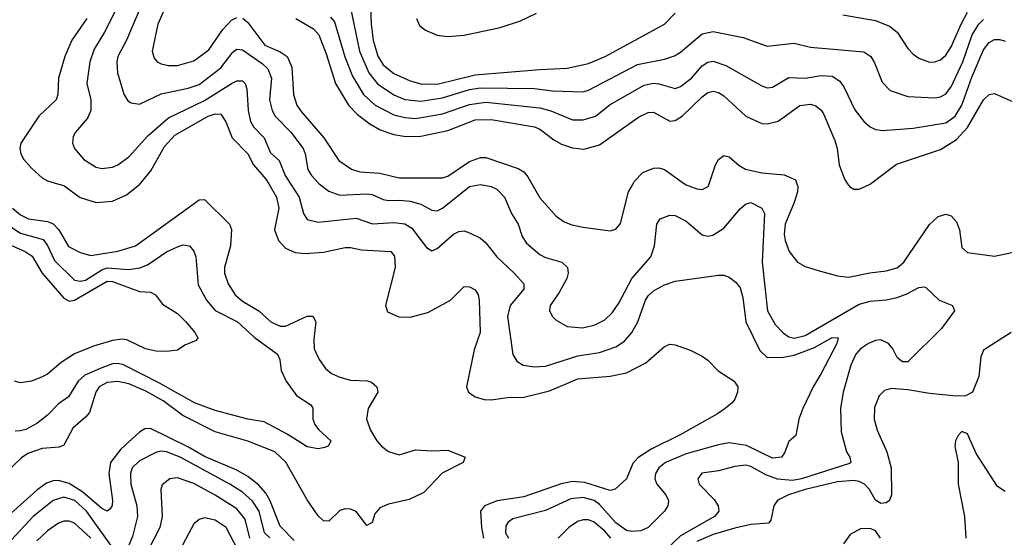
# Model space of a CAD drawing. Header units: inches. Extents: x 1308407 to 1441228, y 959628 to 1036311.
# Tile 134 of 256: x 1330447 to 1334086, y 998694 to 1000606. Entities that reach past the tile are written whole.
import ezdxf

# ---------------------------------------------------------------- set-up
doc = ezdxf.new("R2010")
doc.units = ezdxf.units.IN
doc.header["$MEASUREMENT"] = 0
doc.layers.add('B3030', color=7, linetype='Continuous')
doc.layers.add('B3939', color=7, linetype='Continuous')

msp = doc.modelspace()

# ---------------------------------------------------------------- linework, layer by layer
at = {"layer": 'B3030', "color": 5}
for points, elevation in [([(1330909.1, 1000690), (1330841.5, 1000530), (1330809.6, 1000470), (1330805.4, 1000450), (1330808.9, 1000410), (1330831.4, 1000331.4), (1330846.3, 1000306.3), (1330858.5, 1000298.5), (1330890, 1000294), (1330970, 1000331.7), (1331070, 1000352.7), (1331110, 1000366), (1331190, 1000428.6), (1331234.2, 1000485.8), (1331250, 1000497), (1331270, 1000494.8), (1331343.7, 1000443.7), (1331364.4, 1000424.4), (1331377.5, 1000390), (1331370.1, 1000310), (1331380.1, 1000270), (1331391.7, 1000250), (1331449, 1000190), (1331494.1, 1000130), (1331502.1, 1000110), (1331512.2, 1000052.2), (1331526.1, 1000030), (1331550, 1000003.2), (1331554.2, 1000000)], 2960), ([(1330993.3, 1000670), (1330957.7, 1000590), (1330936.6, 1000490), (1330943.4, 1000463.4), (1330954.6, 1000450), (1330970, 1000442.3), (1330996.4, 1000436.4), (1331030, 1000436.4), (1331090, 1000454.3), (1331145.9, 1000494.1), (1331198.2, 1000570), (1331230, 1000604.7), (1331250, 1000614)], 2980), ([(1331742.7, 1000690), (1331745.9, 1000590), (1331753.7, 1000530), (1331770.6, 1000470.6), (1331790, 1000438.8), (1331830, 1000407.7), (1331890, 1000379.9), (1331930, 1000369.4), (1331990, 1000368.1), (1332130, 1000401.7), (1332370, 1000422.2), (1332470, 1000426.3), (1332550, 1000443.7), (1332610.8, 1000470), (1332830.8, 1000590), (1332869.8, 1000630)], 3080), ([(1330805.7, 1000650), (1330760.2, 1000559.8), (1330722.5, 1000497.5), (1330706, 1000450), (1330695.6, 1000370), (1330710.1, 1000310), (1330709.4, 1000270), (1330697.4, 1000242.6), (1330652.6, 1000190), (1330645, 1000175), (1330641.6, 1000150), (1330649.5, 1000129.5), (1330684.2, 1000090), (1330730, 1000061.4), (1330750, 1000055.8), (1330790, 1000061.3), (1330810, 1000070.2), (1330850, 1000099.8), (1330921.7, 1000178.3), (1330996.6, 1000243.4), (1331130, 1000307.7), (1331230, 1000370.5), (1331250, 1000380.4), (1331270, 1000380.6), (1331280.2, 1000370), (1331286.2, 1000350), (1331291.3, 1000270), (1331300.6, 1000230), (1331311.3, 1000210), (1331350.1, 1000170), (1331373.8, 1000113.8), (1331405.8, 1000085.8), (1331428.5, 1000030), (1331448, 1000000)], 2940), ([(1331669.6, 1000650), (1331702.6, 1000490), (1331737, 1000410), (1331770, 1000368.8), (1331830, 1000328.1), (1331871, 1000311), (1331930, 1000305.4), (1332010, 1000317.1), (1332110, 1000348.5), (1332150, 1000354.6), (1332350, 1000352.3), (1332416.4, 1000343.6), (1332530, 1000339.3), (1332550, 1000345.5), (1332730, 1000440.3), (1332830, 1000460.1), (1332867.4, 1000472.6), (1332890, 1000486.1), (1332970, 1000553.4), (1333010, 1000562.7), (1333120.6, 1000540.6), (1333210, 1000508.6), (1333310, 1000519.5), (1333370, 1000504.7), (1333567.6, 1000487.6), (1333593.1, 1000470), (1333607, 1000447), (1333635.3, 1000375.3), (1333664.9, 1000344.9), (1333730, 1000322.6), (1333830, 1000316.8), (1333850, 1000320.7), (1333870, 1000332.2), (1333890, 1000357.8), (1333933.3, 1000450), (1333967.6, 1000550), (1333992.3, 1000590), (1334010, 1000606.2)], 3060), ([(1330695, 1000610), (1330639.6, 1000530), (1330613.5, 1000470), (1330590.1, 1000390), (1330587.5, 1000330), (1330581.5, 1000310), (1330517.6, 1000250), (1330450.9, 1000150), (1330446.9, 1000130), (1330450.8, 1000110), (1330461.6, 1000090), (1330490, 1000057), (1330530, 1000021.5), (1330550, 1000010.7), (1330586.7, 1000000)], 2920), ([(1331271.3, 1000611.3), (1331290, 1000596.1), (1331352.4, 1000512.4), (1331410, 1000486.8), (1331435, 1000470), (1331452.6, 1000430), (1331458.7, 1000330), (1331471.6, 1000290), (1331486.8, 1000266.8), (1331571.7, 1000170), (1331626.2, 1000086.2), (1331673.6, 1000053.6), (1331704.4, 1000044.4), (1331778.6, 1000038.6), (1331850, 1000021.5), (1332010, 1000021.8), (1332030, 1000027.4), (1332110, 1000082.3), (1332150, 1000097), (1332170, 1000096.6), (1332290, 1000056.6), (1332310, 1000044.1), (1332325.7, 1000025.7), (1332340.4, 1000000)], 2980), ([(1331467.5, 1000610), (1331532.3, 1000572.3), (1331552.1, 1000550), (1331579.9, 1000479.9), (1331613.7, 1000370), (1331662.4, 1000290), (1331695.7, 1000255.7), (1331740.6, 1000220.6), (1331779.6, 1000199.6), (1331830, 1000181.9), (1331874.4, 1000174.4), (1331930, 1000175.8), (1332030, 1000196.6), (1332130, 1000236.3), (1332190, 1000237.2), (1332350, 1000209.7), (1332370, 1000201.3), (1332421.6, 1000161.6), (1332450, 1000146.5), (1332490, 1000132.4), (1332532.4, 1000127.6), (1332590, 1000143.8), (1332734.1, 1000245.9), (1332770, 1000263.6), (1332790, 1000263.8), (1332850, 1000231.5), (1332870, 1000233.3), (1332896.1, 1000250), (1332970, 1000321.5), (1332990, 1000336.8), (1333010, 1000342.3), (1333030, 1000337), (1333050, 1000324.8), (1333131.1, 1000250), (1333190, 1000222.1), (1333210, 1000220.7), (1333250, 1000230.7), (1333330, 1000288.9), (1333370, 1000293.4), (1333390, 1000287.9), (1333410, 1000272.1), (1333418.2, 1000258.2), (1333459.5, 1000159.5), (1333468.6, 1000130), (1333476.2, 1000070), (1333496.3, 1000016.3), (1333507.3, 1000000)], 3020), ([(1331595.8, 1000615.8), (1331610, 1000597.6), (1331649.1, 1000469.1), (1331677.5, 1000397.5), (1331717.3, 1000330), (1331760.4, 1000290), (1331830, 1000255), (1331870, 1000244.3), (1331910, 1000241.5), (1332010, 1000257.6), (1332110, 1000292.4), (1332170, 1000300.8), (1332370, 1000280.3), (1332409.7, 1000269.7), (1332490, 1000236.6), (1332530, 1000235.5), (1332574.8, 1000250), (1332630, 1000292.3), (1332755.7, 1000364.3), (1332790, 1000371.3), (1332809.3, 1000369.3), (1332870, 1000352.1), (1332890, 1000359.5), (1332929.9, 1000390), (1332970, 1000435), (1332990, 1000449), (1333010, 1000452.8), (1333056.8, 1000436.8), (1333190, 1000361), (1333210, 1000353.8), (1333230, 1000356.9), (1333290, 1000392.1), (1333350, 1000389.5), (1333410, 1000399.3), (1333450, 1000396.8), (1333478.6, 1000378.6), (1333495, 1000355), (1333533.4, 1000273.4), (1333569, 1000229), (1333590.1, 1000210.1), (1333610, 1000200.2), (1333636, 1000196), (1333750, 1000204.6), (1333870, 1000224.8), (1333905.2, 1000250), (1333929.5, 1000290.5), (1333966.7, 1000393.3), (1334010, 1000495), (1334030, 1000521.5), (1334050, 1000532.3), (1334070, 1000532.5), (1334090, 1000526.4)], 3040), ([(1331913.1, 1000610), (1331924.6, 1000584.6), (1331946.7, 1000566.7), (1331990, 1000548.9), (1332030, 1000543.4), (1332090, 1000548.7), (1332222.5, 1000577.5), (1332298, 1000602), (1332357.6, 1000630)], 3120), ([(1333490, 1000624.2), (1333610, 1000603.2), (1333662.6, 1000582.6), (1333690, 1000560.2), (1333730, 1000499.6), (1333750, 1000478), (1333770, 1000463.5), (1333810, 1000449.4), (1333830, 1000450.2), (1333850, 1000457.8), (1333870, 1000475.5), (1333890, 1000505.2), (1333926.4, 1000590), (1333950, 1000633.4)], 3080), ([(1333591.8, 1000000), (1333687.7, 1000072.3), (1333850, 1000126.6), (1333910, 1000163.1), (1333950, 1000207.5), (1334010, 1000310.2), (1334030, 1000329.1), (1334050, 1000333.1), (1334130, 1000297.2)], 3020), ([(1330892.6, 1000000), (1330931.9, 1000048.1), (1330982, 1000138), (1331020.3, 1000179.7), (1331143.7, 1000250), (1331170, 1000258.5), (1331190, 1000256.8), (1331209.2, 1000229.2), (1331232.7, 1000170), (1331290, 1000110.1), (1331311.5, 1000070), (1331357.2, 1000017.2), (1331367.3, 1000000)], 2920), ([(1332995.3, 1000000), (1333018.5, 1000070), (1333030.5, 1000089.5), (1333050, 1000104.7), (1333070, 1000099.8), (1333106.9, 1000066.9), (1333130, 1000054.2), (1333190, 1000040.3), (1333272.3, 1000032.3), (1333314.9, 1000014.9), (1333320, 1000000)], 2980), ([(1332714.1, 1000000), (1332719.5, 1000010), (1332750, 1000041.6), (1332790, 1000057.5), (1332810, 1000058.1), (1332830, 1000052.7), (1332904.9, 1000000)], 2980)]:
    msp.add_lwpolyline(points, dxfattribs=dict(at, elevation=elevation))
at = {"layer": 'B3939', "color": 5}
for points, elevation in [([(1330586.7, 1000000), (1330610, 999993.2), (1330670, 999948.6), (1330730, 999930.7), (1330790, 999935.1), (1330841.3, 999958.7), (1330890, 999996.8), (1330892.6, 1000000)], 2920), ([(1331367.3, 1000000), (1331396.6, 999950), (1331405.2, 999910), (1331389.1, 999829.1), (1331403.9, 999790), (1331430, 999761.4), (1331465.4, 999745.4), (1331501.8, 999741.8), (1331570, 999747.3), (1331650, 999764.2), (1331670, 999764.6), (1331710, 999755.8), (1331819.1, 999750), (1331831.8, 999731.8), (1331834.5, 999690), (1331799.2, 999550), (1331806.4, 999526.4), (1331848.5, 999508.5), (1331890, 999506.6), (1331955.5, 999524.5), (1332039.7, 999570), (1332090, 999619.7), (1332110, 999619.3), (1332130, 999607.9), (1332141.7, 999590), (1332145.1, 999570), (1332149.1, 999450), (1332126.4, 999386.4), (1332098.6, 999250), (1332106, 999230), (1332130, 999212.3), (1332163.3, 999203.3), (1332190, 999201.5), (1332249.5, 999210.5), (1332310, 999211.8), (1332404.7, 999235.3), (1332510, 999279.6), (1332630, 999288.9), (1332690, 999300.7), (1332761.6, 999338.4), (1332830, 999398.3), (1332850, 999407.2), (1332870, 999405.3), (1332925.1, 999385.1), (1332970, 999362.4), (1332990, 999348.2), (1333028.2, 999308.2), (1333088, 999270), (1333101.3, 999250), (1333100.3, 999230), (1333090, 999204.5), (1333080.3, 999190), (1333054, 999170), (1333025.7, 999150), (1332887.8, 999072.2), (1332781.1, 999018.9), (1332732.4, 998987.6), (1332713.6, 998966.4), (1332690, 998909.7), (1332648.6, 998871.4), (1332630, 998866.8), (1332536.1, 998896.1), (1332490, 998899.5), (1332448.5, 998891.5), (1332310, 998843.4), (1332211.5, 998828.5), (1332164.8, 998810), (1332149.7, 998790), (1332153.5, 998730), (1332161, 998690)], 2920), ([(1331448, 1000000), (1331480.3, 999950), (1331495.9, 999890), (1331510, 999867.7), (1331550, 999858), (1331690, 999872.1), (1331751.4, 999851.4), (1331830, 999856.5), (1331870, 999852.3), (1331896.3, 999836.3), (1331950, 999764.4), (1331970, 999751.4), (1331990, 999761.2), (1332050, 999814), (1332070, 999823.8), (1332090, 999825.8), (1332110, 999819), (1332150, 999798.5), (1332170, 999781.5), (1332210.2, 999730), (1332274.5, 999670), (1332310.2, 999630), (1332310.1, 999610), (1332259.5, 999550), (1332250.1, 999510), (1332269.3, 999369.3), (1332284.3, 999344.3), (1332308, 999330), (1332350, 999323.2), (1332390, 999326), (1332510, 999364.6), (1332590, 999376.3), (1332650, 999397.9), (1332681.9, 999418.1), (1332709.9, 999450.1), (1332731.9, 999490), (1332760.7, 999570), (1332770, 999586.2), (1332790, 999604.8), (1332830, 999626), (1332870, 999640.2), (1333030, 999662), (1333050, 999661.7), (1333070, 999655.3), (1333094.8, 999634.8), (1333110, 999615.5), (1333120, 999580), (1333131.1, 999490), (1333183.2, 999383.2), (1333210, 999358.3), (1333270, 999358.6), (1333310, 999366.2), (1333384.6, 999395.4), (1333450, 999431.8), (1333472, 999430), (1333466.9, 999410), (1333410, 999298.7), (1333379.4, 999250), (1333342, 999170), (1333327.5, 999130), (1333316, 999070), (1333290, 999047.3), (1333274, 999006), (1333262.4, 998990), (1333230, 998986.6), (1333133.3, 999033.3), (1333070, 999042.2), (1333030, 999035.8), (1332910, 999002.6), (1332833.6, 998970), (1332809.5, 998950), (1332797.4, 998930), (1332794.4, 998910), (1332801.6, 998890), (1332835.9, 998850), (1332845.4, 998830), (1332843.2, 998810), (1332830, 998789.7), (1332770.4, 998730), (1332742.3, 998717.7), (1332710, 998715.1), (1332690, 998718.3), (1332650, 998747), (1332590, 998814.8), (1332570, 998829.3), (1332530, 998840.4), (1332483.8, 998836.2), (1332390, 998793.3), (1332270, 998761.3), (1332252, 998750), (1332243.6, 998736.4), (1332242.1, 998710), (1332254.1, 998690)], 2940), ([(1331554.2, 1000000), (1331590, 999972.1), (1331630, 999957.8), (1331730, 999962.9), (1331750, 999959.9), (1331790, 999941.8), (1331810, 999937.7), (1331850, 999939.4), (1331890, 999935.1), (1331930, 999925), (1331970, 999901.8), (1331990, 999900.1), (1332010, 999909.5), (1332110, 999990.1), (1332150, 999997.6), (1332190, 999990.1), (1332210, 999979.3), (1332238.6, 999950), (1332265.1, 999890), (1332289.4, 999850), (1332304.8, 999804.8), (1332320.8, 999780.8), (1332370, 999738.4), (1332390, 999727.4), (1332450.6, 999710.6), (1332471.9, 999690), (1332474.4, 999670), (1332468.8, 999650), (1332441.4, 999598.6), (1332407.2, 999550), (1332405.5, 999530), (1332416, 999510), (1332430, 999496), (1332470, 999472.2), (1332527.4, 999467.4), (1332570, 999476.8), (1332610, 999497.7), (1332636.5, 999523.5), (1332661.2, 999558.8), (1332710.2, 999649.8), (1332779.9, 999730), (1332792.9, 999770), (1332802, 999850), (1332814, 999870), (1332850, 999883.6), (1332870, 999882.8), (1332910, 999861.6), (1332970, 999811.7), (1332990, 999806.6), (1333009.2, 999810), (1333050, 999836.1), (1333110, 999907.1), (1333130, 999924.4), (1333150, 999930.2), (1333190.1, 999910.1), (1333200.2, 999890), (1333191.4, 999710), (1333210.5, 999530.5), (1333239.3, 999479.3), (1333268.5, 999448.5), (1333290, 999434.7), (1333310, 999429.2), (1333350, 999439), (1333550, 999555), (1333590, 999565.7), (1333650, 999571), (1333690, 999580.1), (1333726.6, 999593.4), (1333770, 999616.8), (1333790, 999619.6), (1333796.2, 999616.2), (1333845.3, 999570), (1333895.5, 999550), (1333902, 999530), (1333854.4, 999465.6), (1333730, 999342), (1333710, 999342), (1333699.3, 999350), (1333690, 999358.2), (1333674.3, 999390), (1333658.4, 999410), (1333630, 999423.4), (1333610, 999420.8), (1333583.9, 999410), (1333554.6, 999390), (1333537.6, 999370), (1333519.1, 999330), (1333491.3, 999230), (1333480.4, 999170), (1333483.5, 999083.5), (1333503.2, 999010), (1333515.6, 998990), (1333519.6, 998970), (1333513.9, 998966.1), (1333336.8, 998910), (1333304.1, 998904.1), (1333248.2, 998908.2), (1333205, 998925), (1333150, 998954.8), (1333130, 998959.9), (1333090, 998955.8), (1333030, 998938.7), (1332968.8, 998931.2), (1332953.8, 998910), (1332959, 998890), (1333013.8, 998833.8), (1333028.2, 998810), (1333031.2, 998790), (1333014.7, 998770), (1332890, 998699.6), (1332790, 998604.1)], 2960), ([(1332340.4, 1000000), (1332370, 999948.3), (1332430, 999880.3), (1332459.1, 999859.1), (1332487.7, 999847.7), (1332530, 999839), (1332630, 999826), (1332650, 999832), (1332667.4, 999852.6), (1332697.7, 999970), (1332714.1, 1000000)], 2980), ([(1332904.9, 1000000), (1332910, 999996.4), (1332950, 999980.9), (1332970, 999978.4), (1332992, 999990), (1332995.3, 1000000)], 2980), ([(1333320, 1000000), (1333323.5, 999990), (1333321.6, 999970), (1333310, 999930), (1333277, 999850), (1333272.8, 999812.8), (1333276.5, 999790), (1333290.6, 999750), (1333321.6, 999710), (1333350, 999694.3), (1333398.9, 999678.9), (1333470, 999659.9), (1333510, 999654.4), (1333588.9, 999671.1), (1333650, 999677.9), (1333690, 999688.8), (1333714.9, 999710), (1333810, 999848.9), (1333841.7, 999878.3), (1333870, 999887.9), (1333890, 999881.5), (1333910, 999859.5), (1333921.1, 999830), (1333930, 999764.9), (1333950, 999745.5), (1334050, 999731.8), (1334113.7, 999746.3)], 2980), ([(1333507.3, 1000000), (1333514, 999990), (1333530, 999980.2), (1333550, 999979.7), (1333590, 999998.6), (1333591.8, 1000000)], 3020), ([(1330420.5, 999910), (1330450, 999885.6), (1330479.3, 999870), (1330550, 999860.7), (1330570, 999851.8), (1330591.1, 999830), (1330627.8, 999767.8), (1330670, 999745.4), (1330710, 999734.5), (1330810, 999750.5), (1330874.6, 999770), (1331110, 999940.6), (1331130, 999941.1), (1331222, 999850), (1331230, 999830.4), (1331225.5, 999770), (1331204.4, 999690), (1331203.6, 999670), (1331217.5, 999630), (1331243, 999590), (1331270, 999565.6), (1331330.9, 999530), (1331375.6, 999490), (1331410, 999473.9), (1331430, 999473.6), (1331510, 999510.1), (1331530.7, 999510.7), (1331541.8, 999490), (1331534, 999426), (1331535.6, 999390), (1331553.5, 999350), (1331577.3, 999317.3), (1331599.1, 999299.1), (1331630, 999285.1), (1331670, 999274.3), (1331732.1, 999272.1), (1331746.8, 999266.8), (1331767, 999250), (1331770.3, 999230), (1331735, 999170), (1331729.2, 999130), (1331744, 999090), (1331767.2, 999050), (1331784.6, 999030), (1331810, 999010.7), (1331850, 998998.4), (1331910, 999016.8), (1331970, 999012.6), (1332030, 999016.2), (1332094, 998990), (1332086.7, 998970), (1332008.9, 998931.1), (1331940.6, 998859.4), (1331886.9, 998833.1), (1331810, 998816.5), (1331777.6, 998802.4), (1331760, 998780), (1331750, 998748.3), (1331730, 998737.4), (1331690, 998788.5), (1331670, 998797.6), (1331650, 998798.7), (1331630, 998792.4), (1331590, 998752.8), (1331570, 998754.5), (1331550, 998772.9), (1331510, 998832.1), (1331430.8, 998970.8), (1331390, 999009.1), (1331290, 999049.3), (1331170, 999082.9), (1331050, 999143.9), (1330977.4, 999197.4), (1330913, 999233), (1330850, 999260.1), (1330810, 999269.2), (1330770, 999265.6), (1330740.7, 999250), (1330728.5, 999230), (1330704.8, 999155.2), (1330690, 999137), (1330643.2, 999096.8), (1330610, 999033.8), (1330592.9, 999027.1), (1330530, 999021.5), (1330476.9, 999003.1), (1330453.1, 998986.9), (1330370, 998908.9)], 2880), ([(1330381.5, 999861.5), (1330450, 999817.8), (1330534, 999794), (1330550, 999771.8), (1330575.9, 999715.9), (1330650, 999644.2), (1330670, 999640.1), (1330690, 999643.9), (1330750, 999681.8), (1330770, 999688.9), (1330850, 999683.4), (1330891.2, 999688.8), (1330919.6, 999700.4), (1330990, 999748.5), (1331030, 999766.9), (1331050, 999774.3), (1331074.9, 999770), (1331090.8, 999750.8), (1331097.5, 999730), (1331106.7, 999626.7), (1331136.8, 999570), (1331170, 999531.7), (1331251.5, 999490), (1331313.5, 999433.5), (1331400.2, 999370), (1331408.5, 999350), (1331412.8, 999310), (1331432, 999270), (1331470, 999217.3), (1331523.2, 999183.2), (1331530.2, 999170.2), (1331531, 999130), (1331537.8, 999110), (1331551.4, 999091.4), (1331597.1, 999050), (1331588.4, 999031.6), (1331575.1, 999024.9), (1331550, 999021.1), (1331510, 999027.9), (1331435.3, 999075.3), (1331350, 999120.2), (1331290, 999129.9), (1331170, 999161.6), (1331092.8, 999190), (1330963.7, 999263.7), (1330830, 999330.5), (1330810, 999336), (1330790, 999334.5), (1330750, 999320.1), (1330687.8, 999292.2), (1330662.5, 999270), (1330627.3, 999212.7), (1330590, 999186.5), (1330550, 999145.2), (1330510, 999113.8), (1330470, 999092.4), (1330450, 999086.9), (1330430, 999085.2)], 2860), ([(1330375, 999790), (1330467.7, 999750), (1330492.6, 999732.6), (1330529.8, 999669.8), (1330610, 999577), (1330630, 999566.2), (1330650, 999570.1), (1330770, 999639.8), (1330790, 999638.3), (1330890, 999602.3), (1330930, 999599.6), (1330949.2, 999589.2), (1330974.6, 999554.6), (1331030, 999520.7), (1331060.9, 999490), (1331094.3, 999450), (1331104.9, 999430), (1331099, 999421), (1331057.1, 999402.9), (1331030, 999385.1), (1330990, 999379.8), (1330950, 999381.1), (1330912.3, 999390), (1330843.3, 999423.3), (1330825.6, 999425.6), (1330790, 999420.7), (1330719.6, 999400.4), (1330650, 999371.4), (1330600.2, 999339.8), (1330550, 999295.9), (1330530, 999286), (1330490, 999270.8), (1330450, 999264.5), (1330427.1, 999270)], 2840), ([(1334111.3, 999450), (1334010, 999385.1), (1333999.6, 999360.4), (1333992.3, 999287.7), (1333969.1, 999230), (1333943.6, 999216.4), (1333910, 999214.7), (1333810, 999224.6), (1333730, 999238.9), (1333670, 999243), (1333643.4, 999236.6), (1333623.5, 999216.5), (1333606.8, 999173.2), (1333605.3, 999130), (1333617, 999090), (1333652.6, 999010), (1333668, 998950), (1333669.3, 998850), (1333661.5, 998830), (1333650, 998821.2), (1333630, 998818.8), (1333610, 998830.6), (1333587.6, 998870), (1333570, 998889.9), (1333550, 998899.9), (1333530, 998903.2), (1333470, 998898.8), (1333350.2, 998870), (1333288.2, 998850), (1333249.7, 998830.3), (1333240.5, 998819.5), (1333234.3, 998810), (1333223.2, 998756.8), (1333214.5, 998745.5), (1333150, 998740.7), (1333090, 998727.9), (1333010, 998703.9), (1332950, 998677.6)], 2980), ([(1331461.4, 998681.4), (1331410, 998734.6), (1331371.4, 998831.4), (1331356.6, 998856.6), (1331330, 998887), (1331290, 998918.9), (1331250, 998942.2), (1331130, 998991.6), (1331068, 999028), (1330930, 999095.5), (1330910, 999094.7), (1330890, 999082.4), (1330821.3, 999018.7), (1330783, 998970), (1330776.7, 998930), (1330790.5, 998830), (1330788.4, 998811.6), (1330781.2, 998798.8), (1330770, 998789.9), (1330750, 998800.2), (1330680.4, 998860.4), (1330630, 998892.2), (1330590, 998903.8), (1330570, 998902.9), (1330546.1, 998893.9), (1330510, 998868.3), (1330390, 998759.2)], 2920), ([(1334090, 998862.6), (1334061, 998881), (1333982.7, 999002.7), (1333950, 999076.4), (1333930, 999084.7), (1333915.3, 999070), (1333906.4, 999050), (1333903.8, 999030), (1333916.5, 998970), (1333916.4, 998890), (1333939.8, 998770), (1333944.8, 998690)], 3020), ([(1331371.4, 998691.4), (1331351.5, 998710), (1331331.7, 998790), (1331306.8, 998826.8), (1331270, 998859.9), (1331223.8, 998890), (1331040.5, 998990), (1330990, 999009.9), (1330970, 999011.4), (1330950, 999006.6), (1330890, 998976.1), (1330862.8, 998950), (1330855.9, 998930), (1330857.1, 998890), (1330879.4, 998810), (1330882.2, 998770), (1330863.8, 998696.2), (1330850, 998665)], 2940), ([(1331297.1, 998690), (1331280.3, 998760.3), (1331250, 998798.5), (1331170, 998849.9), (1331090, 998893), (1331030, 998913.5), (1331001.3, 998910), (1330972.9, 998887.1), (1330968, 998870), (1330972.9, 998770), (1330965, 998730), (1330830, 998468.9)], 2960), ([(1330790, 998656.6), (1330693.8, 998790), (1330650.8, 998830), (1330610, 998841.9), (1330570, 998829.9), (1330496.9, 998770), (1330350, 998614.5)], 2940), ([(1330710, 998689.9), (1330650, 998746.2), (1330630, 998753.6), (1330610, 998752.8), (1330590, 998745.4), (1330550, 998718.1), (1330510, 998680.1)], 2960), ([(1331252, 998650), (1331209.8, 998730), (1331170, 998756.8), (1331130, 998765.5), (1331110, 998759.8), (1331090, 998743.1), (1331030.1, 998630)], 2980), ([(1332632.1, 998690), (1332610, 998716.2), (1332570, 998749.4), (1332550, 998758.1), (1332530, 998758.6), (1332508.3, 998751.7), (1332476.2, 998730), (1332437.8, 998690)], 2960), ([(1333629, 998690), (1333610, 998718.1), (1333590, 998726.4), (1333554.5, 998725.5), (1333516.4, 998703.6), (1333492.6, 998670)], 3020)]:
    msp.add_lwpolyline(points, dxfattribs=dict(at, elevation=elevation))

doc.saveas('drawing.dxf')
